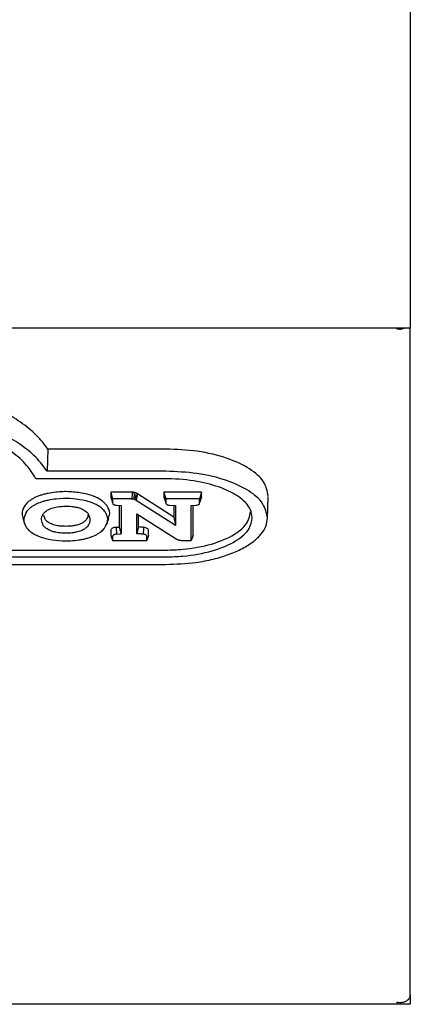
# Model space of a CAD drawing. Header units: inches. Extents: x 35 to 165, y 14 to 115.
# Tile 20 of 41: x 76.35 to 78.06, y 69.27 to 73.57. Entities that reach past the tile are written whole.
import ezdxf

# ---------------------------------------------------------------- set-up
doc = ezdxf.new("R2010")
doc.units = ezdxf.units.IN
doc.header["$LTSCALE"] = 12
doc.header["$MEASUREMENT"] = 0

msp = doc.modelspace()

# ---------------------------------------------------------------- linework, layer by layer
at = {"color": 7, "linetype": 'Continuous', "lineweight": 25}
for p, q in [((78.0628, 73.8116), (78.0628, 72.2831)), ((78.0628, 72.2831), (78.0628, 72.2241)), ((78.0628, 72.2241), (56.5628, 72.2241)), ((78.0038, 72.2241), (78.0038, 72.2214)), ((78.0628, 69.3068), (78.0628, 72.2241)), ((76.993, 71.695), (76.4772, 71.695)), ((76.993, 71.5978), (76.4744, 71.5978)), ((76.993, 71.5647), (76.4247, 71.5647)), ((76.837, 71.5064), (76.7525, 71.5064)), ((76.7525, 71.5064), (76.7525, 71.4854)), ((76.7525, 71.5064), (76.7606, 71.4764)), ((76.7525, 71.4854), (76.7606, 71.4594)), ((77.0283, 71.3975), (76.8696, 71.4986)), ((77.1494, 71.5064), (76.9846, 71.5064)), ((76.9846, 71.5064), (76.9846, 71.4854)), ((76.9846, 71.5064), (76.9926, 71.4764)), ((76.9846, 71.4854), (76.9926, 71.4594)), ((77.1494, 71.5064), (77.1413, 71.4764)), ((77.1494, 71.4854), (77.1413, 71.4594)), ((77.1494, 71.4854), (77.1494, 71.5064)), ((77.4378, 71.39), (77.4416, 71.4852)), ((76.7606, 71.4764), (76.7606, 71.4594)), ((76.837, 71.4764), (76.7606, 71.4764)), ((76.7622, 71.4549), (76.7622, 71.4548)), ((76.7774, 71.4491), (76.7974, 71.4474)), ((76.7894, 71.4481), (76.7894, 71.3537)), ((76.7974, 71.4474), (76.7974, 71.3243)), ((77.0363, 71.3599), (76.8633, 71.4702)), ((76.9926, 71.4764), (76.9926, 71.4594)), ((77.1413, 71.4764), (76.9926, 71.4764)), ((76.9943, 71.4549), (76.9943, 71.4548)), ((77.0099, 71.4491), (77.0363, 71.4473)), ((77.0283, 71.4478), (77.0283, 71.3975)), ((77.0363, 71.4473), (77.0363, 71.3599)), ((77.1048, 71.4474), (77.1249, 71.4491)), ((77.1048, 71.2953), (77.1048, 71.4474)), ((77.1129, 71.3173), (77.1129, 71.4481)), ((77.1398, 71.4548), (77.1398, 71.4551)), ((77.1413, 71.4594), (77.1413, 71.4764)), ((76.4649, 71.3881), (76.4597, 71.4048)), ((76.8658, 71.4118), (77.0386, 71.3019)), ((76.8658, 71.3245), (76.8658, 71.4118)), ((76.8739, 71.354), (76.8739, 71.4067)), ((77.0283, 71.3975), (77.0363, 71.3599)), ((76.367, 71.3936), (76.375, 71.3683)), ((76.736, 71.3683), (76.744, 71.3937)), ((76.7756, 71.3526), (76.7894, 71.3537)), ((76.7756, 71.3526), (76.7771, 71.3226)), ((76.7894, 71.3537), (76.7974, 71.3243)), ((76.7525, 71.3383), (76.7525, 71.3173)), ((76.7525, 71.3173), (76.7606, 71.2953)), ((76.7606, 71.3123), (76.7606, 71.2953)), ((76.7771, 71.3226), (76.7974, 71.3243)), ((76.9176, 71.3173), (76.9095, 71.2953)), ((76.9095, 71.2953), (76.9095, 71.3123)), ((76.9176, 71.3173), (76.9176, 71.3383)), ((77.1129, 71.3173), (77.1048, 71.2953)), ((76.7606, 71.2953), (76.9095, 71.2953)), ((77.0657, 71.2953), (77.1048, 71.2953)), ((74.3827, 71.2529), (76.993, 71.2529)), ((74.3827, 71.2229), (76.993, 71.2229)), ((74.3827, 71.1898), (76.993, 71.1898)), ((78.0628, 69.3041), (78.0628, 69.3068)), ((78.0628, 69.3041), (78.0628, 69.2651)), ((78.0038, 69.2651), (72.5112, 69.2651)), ((78.0038, 69.273), (78.0038, 69.2651)), ((78.0628, 69.2651), (78.0038, 69.2651))]:
    msp.add_line(p, q, dxfattribs=at)
at = {"color": 7, "linetype": 'Continuous', "lineweight": 25, "flags": 128}
for points in [[(76.4772, 71.695), (76.4758, 71.6464), (76.4744, 71.5978)], [(76.8553, 71.5049), (76.8541, 71.4947), (76.853, 71.485), (76.8519, 71.4752)], [(76.8635, 71.502), (76.8618, 71.493), (76.8598, 71.4831), (76.8579, 71.4731)], [(76.8696, 71.4986), (76.8676, 71.4897), (76.8654, 71.48), (76.8633, 71.4702)], [(76.8739, 71.354), (76.8698, 71.3392), (76.8658, 71.3245)]]:
    msp.add_lwpolyline(points, dxfattribs=at)
at = {"color": 7, "linetype": 'Continuous', "lineweight": 25}
for points, knots in [([(78.0038, 72.2214), (78.0118, 72.2204), (78.0233, 72.219), (78.0324, 72.2228), (78.0353, 72.2241)], [0, 0, 0, 0, 0.683737, 1, 1, 1, 1]), ([(76.4772, 71.695), (76.4616, 71.7157), (76.4304, 71.7571), (76.3613, 71.8123), (76.2794, 71.8614), (76.2145, 71.8876), (76.1817, 71.9009)], [0, 0, 0, 0, 0.2574309, 0.5149261, 0.7546181, 1, 1, 1, 1]), ([(76.4247, 71.5647), (76.4178, 71.5766), (76.3986, 71.6097), (76.3504, 71.6611), (76.2758, 71.7158), (76.1824, 71.763), (76.076, 71.8008), (75.9599, 71.8279), (75.8305, 71.8469), (75.7383, 71.8493), (75.6879, 71.8507)], [0, 0, 0, 0, 0.074431, 0.205747, 0.337024, 0.468546, 0.600059, 0.724974, 0.849908, 1, 1, 1, 1]), ([(76.4744, 71.5978), (76.4589, 71.6185), (76.428, 71.66), (76.3592, 71.7153), (76.2773, 71.7645), (76.2123, 71.7908), (76.1794, 71.8041)], [0, 0, 0, 0, 0.257236, 0.514536, 0.754384, 1, 1, 1, 1]), ([(77.4417, 71.4891), (77.4375, 71.5104), (77.429, 71.5532), (77.3627, 71.611), (77.2628, 71.6577), (77.1345, 71.6892), (77.0395, 71.6931), (76.993, 71.695)], [0, 0, 0, 0, 0.189657, 0.379264, 0.57778, 0.793818, 1, 1, 1, 1]), ([(77.4378, 71.3938), (77.4337, 71.415), (77.4253, 71.4573), (77.3597, 71.5145), (77.2607, 71.5608), (77.1335, 71.592), (77.0392, 71.5959), (76.993, 71.5978)], [0, 0, 0, 0, 0.189433, 0.378824, 0.577169, 0.79321, 1, 1, 1, 1]), ([(77.3716, 71.3938), (77.3698, 71.4064), (77.3654, 71.4368), (77.324, 71.4818), (77.2488, 71.5235), (77.1448, 71.5537), (77.0539, 71.5641), (77.0019, 71.5646), (76.993, 71.5647)], [0, 0, 0, 0, 0.133605, 0.322639, 0.513544, 0.723544, 0.95281, 1, 1, 1, 1]), ([(76.4171, 71.4808), (76.4129, 71.4785), (76.4045, 71.4739), (76.3904, 71.4639), (76.3829, 71.4555), (76.3779, 71.45)], [0, 0, 0, 0, 0.25459, 0.509184, 1, 1, 1, 1]), ([(76.4782, 71.5011), (76.4724, 71.4998), (76.461, 71.4973), (76.4451, 71.4926), (76.4302, 71.4871), (76.4215, 71.4829), (76.4171, 71.4808)], [0, 0, 0, 0, 0.253037, 0.50611, 0.751628, 1, 1, 1, 1]), ([(76.6334, 71.501), (76.6135, 71.504), (76.5739, 71.5098), (76.5198, 71.5081), (76.4893, 71.5029), (76.4782, 71.5011)], [0, 0, 0, 0, 0.389715, 0.777531, 1, 1, 1, 1]), ([(76.6939, 71.4808), (76.6894, 71.483), (76.6804, 71.4873), (76.6607, 71.4946), (76.6442, 71.4985), (76.6334, 71.501)], [0, 0, 0, 0, 0.255048, 0.510095, 1, 1, 1, 1]), ([(76.7331, 71.45), (76.7307, 71.4529), (76.7258, 71.4586), (76.7138, 71.4693), (76.7018, 71.4762), (76.6939, 71.4808)], [0, 0, 0, 0, 0.2540779, 0.5081772, 1, 1, 1, 1]), ([(76.7525, 71.4854), (76.7526, 71.4834), (76.7526, 71.4813), (76.7547, 71.4795), (76.7548, 71.4793)], [0, 0, 0, 0, 0.9248413, 1, 1, 1, 1]), ([(76.8458, 71.5062), (76.845, 71.5062), (76.8434, 71.5063), (76.8404, 71.5064), (76.8383, 71.5064), (76.837, 71.5064)], [0, 0, 0, 0, 0.278575, 0.557165, 1, 1, 1, 1]), ([(76.8458, 71.5062), (76.8457, 71.503), (76.8455, 71.4964), (76.8452, 71.4864), (76.845, 71.4796), (76.8449, 71.4762)], [0, 0, 0, 0, 0.3174457, 0.6587236, 1, 1, 1, 1]), ([(76.8553, 71.5049), (76.8545, 71.505), (76.8529, 71.5054), (76.8497, 71.5059), (76.8473, 71.5061), (76.8458, 71.5062)], [0, 0, 0, 0, 0.269644, 0.539436, 1, 1, 1, 1]), ([(76.8635, 71.502), (76.8629, 71.5023), (76.8616, 71.5029), (76.8588, 71.5039), (76.8567, 71.5045), (76.8553, 71.5049)], [0, 0, 0, 0, 0.267389, 0.534783, 1, 1, 1, 1]), ([(76.8696, 71.4986), (76.8691, 71.4989), (76.8681, 71.4996), (76.8661, 71.5007), (76.8645, 71.5015), (76.8635, 71.502)], [0, 0, 0, 0, 0.267939, 0.535712, 1, 1, 1, 1]), ([(76.9846, 71.4854), (76.9847, 71.4834), (76.9847, 71.4813), (76.9868, 71.4795), (76.987, 71.4793)], [0, 0, 0, 0, 0.91514, 1, 1, 1, 1]), ([(77.1471, 71.4793), (77.1472, 71.4794), (77.1488, 71.4807), (77.1492, 71.4829), (77.1494, 71.4849), (77.1494, 71.4854)], [0, 0, 0, 0, 0.042517, 0.749607, 1, 1, 1, 1]), ([(76.3779, 71.45), (76.3717, 71.4396), (76.3607, 71.4211), (76.3662, 71.402), (76.3687, 71.3937)], [0, 0, 0, 0, 0.563226, 1, 1, 1, 1]), ([(76.4229, 71.452), (76.4187, 71.4497), (76.4103, 71.4451), (76.3969, 71.4355), (76.3899, 71.4276), (76.3854, 71.4226)], [0, 0, 0, 0, 0.266222, 0.53243, 1, 1, 1, 1]), ([(76.4812, 71.4714), (76.4755, 71.4701), (76.4641, 71.4676), (76.4438, 71.4616), (76.431, 71.4557), (76.4229, 71.452)], [0, 0, 0, 0, 0.2651635, 0.5303757, 1, 1, 1, 1]), ([(76.4784, 71.4293), (76.4822, 71.4312), (76.4888, 71.4345), (76.5002, 71.4383), (76.5078, 71.4401), (76.5116, 71.441)], [0, 0, 0, 0, 0.385084, 0.689705, 1, 1, 1, 1]), ([(76.6303, 71.4713), (76.6113, 71.4741), (76.5733, 71.4797), (76.5213, 71.4781), (76.4919, 71.4732), (76.4812, 71.4714)], [0, 0, 0, 0, 0.389318, 0.776666, 1, 1, 1, 1]), ([(76.5116, 71.441), (76.5227, 71.4426), (76.5456, 71.4459), (76.5764, 71.445), (76.594, 71.442), (76.6, 71.441)], [0, 0, 0, 0, 0.382522, 0.789279, 1, 1, 1, 1]), ([(76.6, 71.441), (76.6046, 71.4399), (76.613, 71.4379), (76.624, 71.4339), (76.6299, 71.4309), (76.6329, 71.4293)], [0, 0, 0, 0, 0.373405, 0.683441, 1, 1, 1, 1]), ([(76.6881, 71.452), (76.6836, 71.4542), (76.6746, 71.4585), (76.6557, 71.4654), (76.6402, 71.469), (76.6303, 71.4713)], [0, 0, 0, 0, 0.266849, 0.533705, 1, 1, 1, 1]), ([(76.7256, 71.4226), (76.7232, 71.4254), (76.7183, 71.4311), (76.7066, 71.4414), (76.6953, 71.4479), (76.6881, 71.452)], [0, 0, 0, 0, 0.265837, 0.531717, 1, 1, 1, 1]), ([(76.7415, 71.3939), (76.7435, 71.398), (76.7507, 71.413), (76.7449, 71.4325), (76.7355, 71.4465), (76.7331, 71.45)], [0, 0, 0, 0, 0.222045, 0.805994, 1, 1, 1, 1]), ([(76.7606, 71.4594), (76.7608, 71.4579), (76.7612, 71.4553), (76.7649, 71.4523), (76.7701, 71.4501), (76.7747, 71.4495), (76.7774, 71.4491)], [0, 0, 0, 0, 0.310533, 0.515193, 0.720105, 1, 1, 1, 1]), ([(76.8449, 71.4762), (76.8441, 71.4762), (76.8424, 71.4763), (76.8397, 71.4764), (76.8379, 71.4764), (76.837, 71.4764)], [0, 0, 0, 0, 0.310157, 0.654726, 1, 1, 1, 1]), ([(76.8519, 71.4752), (76.851, 71.4754), (76.8495, 71.4757), (76.8472, 71.476), (76.8457, 71.4761), (76.8449, 71.4762)], [0, 0, 0, 0, 0.369513, 0.683045, 1, 1, 1, 1]), ([(76.8579, 71.4731), (76.8572, 71.4734), (76.856, 71.474), (76.8539, 71.4747), (76.8525, 71.4751), (76.8519, 71.4752)], [0, 0, 0, 0, 0.366862, 0.682143, 1, 1, 1, 1]), ([(76.8633, 71.4702), (76.8628, 71.4705), (76.8617, 71.4711), (76.8599, 71.4721), (76.8586, 71.4728), (76.8579, 71.4731)], [0, 0, 0, 0, 0.303655, 0.607119, 1, 1, 1, 1]), ([(76.9926, 71.4594), (76.9929, 71.4579), (76.9933, 71.4553), (76.997, 71.4523), (77.0024, 71.4501), (77.0071, 71.4495), (77.0099, 71.4491)], [0, 0, 0, 0, 0.307824, 0.509123, 0.710579, 1, 1, 1, 1]), ([(77.1249, 71.4491), (77.1278, 71.4495), (77.1327, 71.4502), (77.1377, 71.4527), (77.1408, 71.4557), (77.1412, 71.458), (77.1413, 71.4594)], [0, 0, 0, 0, 0.31187, 0.514825, 0.717675, 1, 1, 1, 1]), ([(76.3854, 71.4226), (76.3799, 71.4126), (76.369, 71.3926), (76.3732, 71.3671), (76.3826, 71.3532), (76.3854, 71.3491)], [0, 0, 0, 0, 0.413311, 0.824787, 1, 1, 1, 1]), ([(76.4573, 71.3608), (76.4538, 71.3688), (76.4485, 71.381), (76.4504, 71.398), (76.4549, 71.4065), (76.4573, 71.4108)], [0, 0, 0, 0, 0.478629, 0.735913, 1, 1, 1, 1]), ([(76.4573, 71.4108), (76.4595, 71.4137), (76.4632, 71.4185), (76.4706, 71.4247), (76.4758, 71.4278), (76.4784, 71.4293)], [0, 0, 0, 0, 0.436299, 0.715927, 1, 1, 1, 1]), ([(76.6329, 71.4293), (76.6362, 71.4273), (76.6424, 71.4235), (76.6492, 71.4172), (76.6523, 71.413), (76.6538, 71.4108)], [0, 0, 0, 0, 0.366389, 0.680578, 1, 1, 1, 1]), ([(76.6528, 71.4122), (76.6529, 71.409), (76.6531, 71.4008), (76.6488, 71.3928), (76.6462, 71.388)], [0, 0, 0, 0, 0.392689, 1, 1, 1, 1]), ([(76.6538, 71.4108), (76.6572, 71.4031), (76.6625, 71.3909), (76.6608, 71.3739), (76.6562, 71.3652), (76.6538, 71.3608)], [0, 0, 0, 0, 0.467361, 0.730172, 1, 1, 1, 1]), ([(76.7256, 71.3491), (76.7313, 71.3595), (76.7425, 71.3802), (76.7371, 71.4057), (76.7279, 71.4192), (76.7256, 71.4226)], [0, 0, 0, 0, 0.429479, 0.857528, 1, 1, 1, 1]), ([(76.993, 71.2529), (77.0181, 71.2536), (77.0876, 71.2555), (77.1966, 71.276), (77.2968, 71.3182), (77.3548, 71.3697), (77.3609, 71.4049), (77.3635, 71.4198)], [0, 0, 0, 0, 0.136317, 0.378509, 0.617955, 0.838232, 1, 1, 1, 1]), ([(76.4784, 71.3423), (76.4751, 71.3443), (76.469, 71.3481), (76.4621, 71.3544), (76.4589, 71.3587), (76.4573, 71.3608)], [0, 0, 0, 0, 0.361998, 0.678512, 1, 1, 1, 1]), ([(76.4844, 71.371), (76.4814, 71.3729), (76.4757, 71.3763), (76.4693, 71.3822), (76.4664, 71.3861), (76.4649, 71.3881)], [0, 0, 0, 0, 0.361617, 0.67832, 1, 1, 1, 1]), ([(76.5147, 71.3605), (76.5103, 71.3615), (76.5026, 71.3633), (76.4925, 71.3669), (76.4871, 71.3696), (76.4844, 71.371)], [0, 0, 0, 0, 0.38354, 0.688639, 1, 1, 1, 1]), ([(76.5558, 71.3567), (76.5489, 71.3569), (76.5385, 71.3571), (76.5247, 71.3586), (76.518, 71.3598), (76.5147, 71.3605)], [0, 0, 0, 0, 0.49086, 0.743923, 1, 1, 1, 1]), ([(76.5969, 71.3605), (76.592, 71.3596), (76.583, 71.358), (76.5691, 71.3569), (76.5603, 71.3568), (76.5558, 71.3567)], [0, 0, 0, 0, 0.368207, 0.682002, 1, 1, 1, 1]), ([(76.6269, 71.3709), (76.6248, 71.3698), (76.6205, 71.3675), (76.6107, 71.3637), (76.6024, 71.3618), (76.5969, 71.3605)], [0, 0, 0, 0, 0.253498, 0.506993, 1, 1, 1, 1]), ([(76.6462, 71.388), (76.6439, 71.385), (76.6404, 71.3804), (76.6334, 71.3748), (76.6291, 71.3722), (76.6269, 71.3709)], [0, 0, 0, 0, 0.489364, 0.743006, 1, 1, 1, 1]), ([(76.6538, 71.3608), (76.6516, 71.3578), (76.648, 71.3531), (76.6406, 71.3469), (76.6355, 71.3438), (76.6329, 71.3423)], [0, 0, 0, 0, 0.437304, 0.716482, 1, 1, 1, 1]), ([(76.7756, 71.3526), (76.7727, 71.3522), (76.767, 71.3514), (76.7597, 71.3487), (76.7548, 71.345), (76.7527, 71.3414), (76.7526, 71.3391), (76.7525, 71.3383)], [0, 0, 0, 0, 0.223357, 0.44205, 0.66117, 0.875377, 1, 1, 1, 1]), ([(76.8962, 71.3523), (76.8952, 71.3524), (76.8933, 71.3527), (76.8894, 71.3529), (76.8829, 71.3534), (76.8774, 71.3538), (76.8739, 71.354)], [0, 0, 0, 0, 0.131578, 0.262534, 0.524415, 1, 1, 1, 1]), ([(76.8962, 71.3523), (76.8959, 71.3485), (76.8956, 71.3438), (76.8951, 71.3372), (76.8948, 71.3334), (76.8944, 71.3282), (76.8941, 71.3248), (76.894, 71.3225)], [0, 0, 0, 0, 0.380689, 0.47587, 0.666234, 0.761388, 1, 1, 1, 1]), ([(76.9176, 71.3383), (76.9172, 71.3402), (76.9167, 71.3437), (76.9117, 71.348), (76.9049, 71.351), (76.8991, 71.3519), (76.8962, 71.3523)], [0, 0, 0, 0, 0.3050162, 0.5323978, 0.7602765, 1, 1, 1, 1]), ([(76.993, 71.1898), (77.0377, 71.1915), (77.1095, 71.1942), (77.2019, 71.2125), (77.2708, 71.233), (77.3301, 71.2592), (77.3773, 71.2889), (77.4113, 71.3217), (77.4336, 71.3567), (77.4364, 71.3813), (77.4378, 71.3938)], [0, 0, 0, 0, 0.199375, 0.320612, 0.441814, 0.557622, 0.673368, 0.780527, 0.887642, 1, 1, 1, 1]), ([(76.993, 71.2229), (77.0181, 71.2236), (77.0885, 71.2255), (77.1995, 71.2461), (77.3021, 71.289), (77.3623, 71.3418), (77.3688, 71.3782), (77.3716, 71.3938)], [0, 0, 0, 0, 0.1332555, 0.3750182, 0.614014, 0.8344202, 1, 1, 1, 1]), ([(76.3854, 71.3491), (76.3878, 71.3462), (76.3927, 71.3405), (76.4044, 71.3303), (76.4157, 71.3239), (76.4229, 71.3197)], [0, 0, 0, 0, 0.26662, 0.533269, 1, 1, 1, 1]), ([(76.4229, 71.3197), (76.4274, 71.3176), (76.4364, 71.3133), (76.4554, 71.3063), (76.4711, 71.3026), (76.4812, 71.3002)], [0, 0, 0, 0, 0.264671, 0.529331, 1, 1, 1, 1]), ([(76.5116, 71.3308), (76.5069, 71.3319), (76.4984, 71.3338), (76.4873, 71.3378), (76.4814, 71.3408), (76.4784, 71.3423)], [0, 0, 0, 0, 0.384251, 0.68902, 1, 1, 1, 1]), ([(76.5558, 71.3267), (76.5496, 71.3268), (76.539, 71.327), (76.5241, 71.3285), (76.5158, 71.33), (76.5116, 71.3308)], [0, 0, 0, 0, 0.41353, 0.704578, 1, 1, 1, 1]), ([(76.6, 71.3308), (76.5947, 71.3298), (76.585, 71.3281), (76.5701, 71.3269), (76.5606, 71.3268), (76.5558, 71.3267)], [0, 0, 0, 0, 0.368494, 0.682119, 1, 1, 1, 1]), ([(76.6329, 71.3423), (76.6297, 71.3406), (76.6234, 71.3374), (76.6122, 71.3335), (76.6041, 71.3317), (76.6, 71.3308)], [0, 0, 0, 0, 0.341646, 0.667079, 1, 1, 1, 1]), ([(76.6303, 71.3003), (76.636, 71.3015), (76.6473, 71.3041), (76.6675, 71.3102), (76.6802, 71.316), (76.6883, 71.3197)], [0, 0, 0, 0, 0.265701, 0.531423, 1, 1, 1, 1]), ([(76.6883, 71.3197), (76.6925, 71.322), (76.7008, 71.3267), (76.7142, 71.3363), (76.7212, 71.3441), (76.7256, 71.3491)], [0, 0, 0, 0, 0.2669419, 0.5338823, 1, 1, 1, 1]), ([(76.7771, 71.3226), (76.7746, 71.3223), (76.7702, 71.3217), (76.765, 71.3196), (76.7616, 71.3167), (76.7606, 71.3142), (76.7606, 71.3126), (76.7606, 71.3123)], [0, 0, 0, 0, 0.262345, 0.468369, 0.674697, 0.936012, 1, 1, 1, 1]), ([(76.894, 71.3225), (76.8933, 71.3225), (76.8919, 71.3227), (76.8877, 71.323), (76.879, 71.3236), (76.871, 71.3241), (76.8658, 71.3245)], [0, 0, 0, 0, 0.075213, 0.149345, 0.445904, 1, 1, 1, 1]), ([(76.9095, 71.3123), (76.9093, 71.3138), (76.9089, 71.3163), (76.9055, 71.3194), (76.9009, 71.3213), (76.8968, 71.3222), (76.8944, 71.3224), (76.894, 71.3225)], [0, 0, 0, 0, 0.315426, 0.529114, 0.743495, 0.948137, 1, 1, 1, 1]), ([(76.4812, 71.3002), (76.5004, 71.2975), (76.5434, 71.2914), (76.5958, 71.2939), (76.6246, 71.2992), (76.6303, 71.3003)], [0, 0, 0, 0, 0.393604, 0.879296, 1, 1, 1, 1]), ([(77.0386, 71.3019), (77.0397, 71.3013), (77.0419, 71.2999), (77.0458, 71.2981), (77.0489, 71.2972), (77.0505, 71.2968)], [0, 0, 0, 0, 0.324405, 0.657958, 1, 1, 1, 1]), ([(77.0505, 71.2968), (77.0521, 71.2964), (77.0554, 71.2958), (77.0606, 71.2954), (77.064, 71.2953), (77.0657, 71.2953)], [0, 0, 0, 0, 0.34302, 0.668805, 1, 1, 1, 1]), ([(78.0628, 69.3068), (78.062, 69.3016), (78.0602, 69.2911), (78.0465, 69.2785), (78.027, 69.271), (78.0116, 69.2724), (78.0038, 69.273)], [0, 0, 0, 0, 0.250002, 0.499998, 0.750001, 1, 1, 1, 1])]:
    msp.add_open_spline(points, degree=3, knots=knots, dxfattribs=at)

doc.saveas('drawing.dxf')
